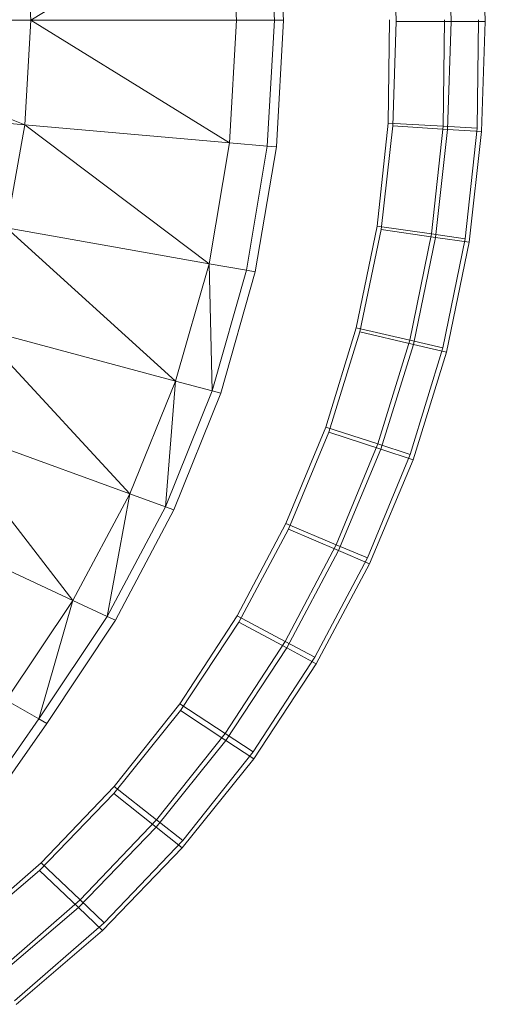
# Model space of a CAD drawing. Header units: metres. Extents: x 397.7 to 427.5, y 12.6 to 28.4.
# Tile 74 of 124: x 408.2193 to 408.2802, y 26.1826 to 26.3112. Entities that reach past the tile are written whole.
import ezdxf

# ---------------------------------------------------------------- set-up
doc = ezdxf.new("R2010")
doc.units = ezdxf.units.M
doc.layers.add('A-DETL-____-MBND', color=7, linetype='Continuous', lineweight=18)

# ---------------------------------------------------------------- blocks, each defined once
blk = doc.blocks.new('Family - Inodor P5-151873-08_CLI_AIRE_P5')
at = {"layer": 'A-DETL-____-MBND', "color": 253, "true_color": 0xaaaaaa}
for p, q in [((0.69989, 0.19991), (0.69897, 0.21636)), ((0.70015, 0.21647), (0.70107, 0.19991)), ((0.69404, 0.21593), (0.66806, 0.19991)), ((0.69494, 0.19991), (0.69404, 0.21593)), ((0.71582, 0.19976), (0.71536, 0.21387)), ((0.71582, 0.19976), (0.71536, 0.21387)), ((0.72302, 0.19976), (0.72254, 0.21434)), ((0.72302, 0.19976), (0.72254, 0.21434)), ((0.72747, 0.19975), (0.72698, 0.21462)), ((0.72747, 0.19975), (0.72698, 0.21462)), ((0.66806, 0.19991), (0.66725, 0.21359)), ((0.66806, 0.19991), (0.63302, 0.19991)), ((0.66725, 0.18624), (0.63302, 0.19991)), ((0.66806, 0.19991), (0.66725, 0.18624)), ((0.69494, 0.19991), (0.66806, 0.19991)), ((0.69404, 0.1839), (0.66806, 0.19991)), ((0.69494, 0.19991), (0.69404, 0.1839)), ((0.69989, 0.19991), (0.69494, 0.19991)), ((0.69989, 0.19991), (0.69897, 0.18347)), ((0.70107, 0.19991), (0.69989, 0.19991)), ((0.70107, 0.19991), (0.70015, 0.18336)), ((0.71478, 0.18645), (0.71494, 0.19999)), ((0.71494, 0.19999), (0.71478, 0.18645)), ((0.71478, 0.18645), (0.71494, 0.19999)), ((0.71478, 0.18645), (0.71494, 0.19999)), ((0.71536, 0.18611), (0.71582, 0.19976)), ((0.71536, 0.18611), (0.71582, 0.19976)), ((0.71582, 0.19976), (0.72302, 0.19976)), ((0.72302, 0.19976), (0.71582, 0.19976)), ((0.72214, 0.19999), (0.72197, 0.18606)), ((0.72214, 0.19999), (0.72197, 0.18606)), ((0.72254, 0.18565), (0.72302, 0.19976)), ((0.72254, 0.18565), (0.72302, 0.19976)), ((0.72302, 0.19976), (0.72747, 0.19975)), ((0.72747, 0.19975), (0.72302, 0.19976)), ((0.72659, 0.19999), (0.72642, 0.18582)), ((0.72659, 0.19999), (0.72642, 0.18582)), ((0.72698, 0.18536), (0.72747, 0.19975)), ((0.72698, 0.18536), (0.72747, 0.19975)), ((0.66725, 0.18624), (0.63233, 0.1893)), ((0.66725, 0.18624), (0.66485, 0.17278)), ((0.69404, 0.1839), (0.66725, 0.18624)), ((0.69136, 0.1681), (0.66725, 0.18624)), ((0.71333, 0.173), (0.71478, 0.18645)), ((0.71478, 0.18645), (0.71333, 0.173)), ((0.71333, 0.173), (0.71478, 0.18645)), ((0.71333, 0.173), (0.71478, 0.18645)), ((0.71386, 0.17255), (0.71536, 0.18611)), ((0.71386, 0.17255), (0.71536, 0.18611)), ((0.71478, 0.18645), (0.72197, 0.18606)), ((0.72197, 0.18606), (0.71478, 0.18645)), ((0.71536, 0.18611), (0.72254, 0.18565)), ((0.72254, 0.18565), (0.71536, 0.18611)), ((0.72197, 0.18606), (0.72045, 0.17199)), ((0.72197, 0.18606), (0.72045, 0.17199)), ((0.72098, 0.17153), (0.72254, 0.18565)), ((0.72098, 0.17153), (0.72254, 0.18565)), ((0.72197, 0.18606), (0.72642, 0.18582)), ((0.72642, 0.18582), (0.72197, 0.18606)), ((0.72254, 0.18565), (0.72698, 0.18536)), ((0.72698, 0.18536), (0.72254, 0.18565)), ((0.72642, 0.18582), (0.72485, 0.17137)), ((0.72642, 0.18582), (0.72485, 0.17137)), ((0.72538, 0.1709), (0.72698, 0.18536)), ((0.72538, 0.1709), (0.72698, 0.18536)), ((0.69404, 0.1839), (0.69136, 0.1681)), ((0.69897, 0.18347), (0.69404, 0.1839)), ((0.69897, 0.18347), (0.69623, 0.16724)), ((0.70015, 0.18336), (0.6974, 0.16704)), ((0.70015, 0.18336), (0.69897, 0.18347)), ((0.69136, 0.1681), (0.66485, 0.17278)), ((0.68697, 0.15275), (0.66485, 0.17278)), ((0.7106, 0.15973), (0.71333, 0.173)), ((0.71333, 0.173), (0.7106, 0.15973)), ((0.7106, 0.15973), (0.71333, 0.173)), ((0.7106, 0.15973), (0.71333, 0.173)), ((0.71107, 0.15918), (0.71386, 0.17255)), ((0.71107, 0.15918), (0.71386, 0.17255)), ((0.71333, 0.173), (0.72045, 0.17199)), ((0.72045, 0.17199), (0.71333, 0.173)), ((0.71386, 0.17255), (0.72098, 0.17153)), ((0.72098, 0.17153), (0.71386, 0.17255)), ((0.72045, 0.17199), (0.7176, 0.15811)), ((0.72045, 0.17199), (0.7176, 0.15811)), ((0.71807, 0.15754), (0.72098, 0.17153)), ((0.71807, 0.15754), (0.72098, 0.17153)), ((0.72045, 0.17199), (0.72485, 0.17137)), ((0.72485, 0.17137), (0.72045, 0.17199)), ((0.72098, 0.17153), (0.72538, 0.1709)), ((0.72538, 0.1709), (0.72098, 0.17153)), ((0.72485, 0.17137), (0.72192, 0.15711)), ((0.72485, 0.17137), (0.72192, 0.15711)), ((0.72239, 0.15653), (0.72538, 0.1709)), ((0.72239, 0.15653), (0.72538, 0.1709)), ((0.69136, 0.1681), (0.68697, 0.15275)), ((0.69623, 0.16724), (0.69136, 0.1681)), ((0.69174, 0.15147), (0.69136, 0.1681)), ((0.69623, 0.16724), (0.69174, 0.15147)), ((0.6974, 0.16704), (0.69289, 0.15117)), ((0.6974, 0.16704), (0.69623, 0.16724)), ((0.68697, 0.15275), (0.66094, 0.15973)), ((0.68099, 0.13803), (0.66094, 0.15973)), ((0.70661, 0.14675), (0.7106, 0.15973)), ((0.7106, 0.15973), (0.70661, 0.14675)), ((0.70661, 0.14675), (0.7106, 0.15973)), ((0.70661, 0.14675), (0.7106, 0.15973)), ((0.7106, 0.15973), (0.7176, 0.15811)), ((0.7176, 0.15811), (0.7106, 0.15973)), ((0.70701, 0.1461), (0.71107, 0.15918)), ((0.70701, 0.1461), (0.71107, 0.15918)), ((0.71107, 0.15918), (0.71807, 0.15754)), ((0.71807, 0.15754), (0.71107, 0.15918)), ((0.7176, 0.15811), (0.71343, 0.14454)), ((0.7176, 0.15811), (0.71343, 0.14454)), ((0.71382, 0.14386), (0.71807, 0.15754)), ((0.71382, 0.14386), (0.71807, 0.15754)), ((0.7176, 0.15811), (0.72192, 0.15711)), ((0.72192, 0.15711), (0.7176, 0.15811)), ((0.72192, 0.15711), (0.71764, 0.14317)), ((0.72192, 0.15711), (0.71764, 0.14317)), ((0.71807, 0.15754), (0.72239, 0.15653)), ((0.72239, 0.15653), (0.71807, 0.15754)), ((0.71803, 0.14248), (0.72239, 0.15653)), ((0.71803, 0.14248), (0.72239, 0.15653)), ((0.68697, 0.15275), (0.68099, 0.13803)), ((0.68564, 0.13633), (0.68697, 0.15275)), ((0.69174, 0.15147), (0.68697, 0.15275)), ((0.69174, 0.15147), (0.68564, 0.13633)), ((0.69289, 0.15117), (0.68675, 0.13593)), ((0.69289, 0.15117), (0.69174, 0.15147)), ((0.68099, 0.13803), (0.65562, 0.14726)), ((0.67355, 0.12409), (0.65562, 0.14726)), ((0.70141, 0.13416), (0.70661, 0.14675)), ((0.70661, 0.14675), (0.70141, 0.13416)), ((0.70141, 0.13416), (0.70661, 0.14675)), ((0.70141, 0.13416), (0.70661, 0.14675)), ((0.70661, 0.14675), (0.71343, 0.14454)), ((0.71343, 0.14454), (0.70661, 0.14675)), ((0.70172, 0.13342), (0.70701, 0.1461)), ((0.70172, 0.13342), (0.70701, 0.1461)), ((0.70701, 0.1461), (0.71382, 0.14386)), ((0.71382, 0.14386), (0.70701, 0.1461)), ((0.71343, 0.14454), (0.70799, 0.13137)), ((0.71343, 0.14454), (0.70799, 0.13137)), ((0.71343, 0.14454), (0.71764, 0.14317)), ((0.71764, 0.14317), (0.71343, 0.14454)), ((0.70828, 0.13061), (0.71382, 0.14386)), ((0.70828, 0.13061), (0.71382, 0.14386)), ((0.71764, 0.14317), (0.71205, 0.12965)), ((0.71764, 0.14317), (0.71205, 0.12965)), ((0.71382, 0.14386), (0.71803, 0.14248)), ((0.71803, 0.14248), (0.71382, 0.14386)), ((0.71234, 0.12887), (0.71803, 0.14248)), ((0.71234, 0.12887), (0.71803, 0.14248)), ((0.68099, 0.13803), (0.67355, 0.12409)), ((0.67804, 0.122), (0.68099, 0.13803)), ((0.68564, 0.13633), (0.68099, 0.13803)), ((0.67355, 0.12409), (0.64904, 0.13552)), ((0.68564, 0.13633), (0.67804, 0.122)), ((0.68675, 0.13593), (0.67911, 0.1215)), ((0.68675, 0.13593), (0.68564, 0.13633)), ((0.69502, 0.12208), (0.70141, 0.13416)), ((0.70141, 0.13416), (0.69502, 0.12208)), ((0.69502, 0.12208), (0.70141, 0.13416)), ((0.69502, 0.12208), (0.70141, 0.13416)), ((0.70141, 0.13416), (0.70799, 0.13137)), ((0.70799, 0.13137), (0.70141, 0.13416)), ((0.69523, 0.12126), (0.70172, 0.13342)), ((0.69523, 0.12126), (0.70172, 0.13342)), ((0.70172, 0.13342), (0.70828, 0.13061)), ((0.70828, 0.13061), (0.70172, 0.13342)), ((0.70799, 0.13137), (0.70131, 0.11873)), ((0.70799, 0.13137), (0.70131, 0.11873)), ((0.70799, 0.13137), (0.71205, 0.12965)), ((0.71205, 0.12965), (0.70799, 0.13137)), ((0.7015, 0.11789), (0.70828, 0.13061)), ((0.7015, 0.11789), (0.70828, 0.13061)), ((0.70828, 0.13061), (0.71234, 0.12887)), ((0.71234, 0.12887), (0.70828, 0.13061)), ((0.71205, 0.12965), (0.70519, 0.11667)), ((0.71205, 0.12965), (0.70519, 0.11667)), ((0.70537, 0.11581), (0.71234, 0.12887)), ((0.70537, 0.11581), (0.71234, 0.12887)), ((0.67355, 0.12409), (0.66482, 0.11108)), ((0.6691, 0.10861), (0.67355, 0.12409)), ((0.67804, 0.122), (0.67355, 0.12409)), ((0.67804, 0.122), (0.6691, 0.10861)), ((0.67911, 0.1215), (0.67013, 0.10801)), ((0.67911, 0.1215), (0.67804, 0.122)), ((0.68752, 0.11059), (0.69502, 0.12208)), ((0.69502, 0.12208), (0.68752, 0.11059)), ((0.68752, 0.11059), (0.69502, 0.12208)), ((0.68752, 0.11059), (0.69502, 0.12208)), ((0.6876, 0.10971), (0.69523, 0.12126)), ((0.6876, 0.10971), (0.69523, 0.12126)), ((0.69502, 0.12208), (0.70131, 0.11873)), ((0.70131, 0.11873), (0.69502, 0.12208)), ((0.69523, 0.12126), (0.7015, 0.11789)), ((0.7015, 0.11789), (0.69523, 0.12126)), ((0.70131, 0.11873), (0.69346, 0.10672)), ((0.70131, 0.11873), (0.69346, 0.10672)), ((0.70131, 0.11873), (0.70519, 0.11667)), ((0.70519, 0.11667), (0.70131, 0.11873)), ((0.69353, 0.10581), (0.7015, 0.11789)), ((0.69353, 0.10581), (0.7015, 0.11789)), ((0.7015, 0.11789), (0.70537, 0.11581)), ((0.70537, 0.11581), (0.7015, 0.11789)), ((0.70519, 0.11667), (0.69713, 0.10433)), ((0.70519, 0.11667), (0.69713, 0.10433)), ((0.69719, 0.1034), (0.70537, 0.11581)), ((0.69719, 0.1034), (0.70537, 0.11581)), ((0.6691, 0.10861), (0.66482, 0.11108)), ((0.6789, 0.09887), (0.6876, 0.10971)), ((0.6789, 0.09887), (0.6876, 0.10971)), ((0.67894, 0.0998), (0.68752, 0.11059)), ((0.68752, 0.11059), (0.67894, 0.0998)), ((0.67894, 0.0998), (0.68752, 0.11059)), ((0.67894, 0.0998), (0.68752, 0.11059)), ((0.68752, 0.11059), (0.69346, 0.10672)), ((0.69346, 0.10672), (0.68752, 0.11059)), ((0.6876, 0.10971), (0.69353, 0.10581)), ((0.69353, 0.10581), (0.6876, 0.10971)), ((0.6691, 0.10861), (0.65998, 0.09556)), ((0.67013, 0.10801), (0.6691, 0.10861)), ((0.67013, 0.10801), (0.66095, 0.09488)), ((0.68443, 0.09447), (0.69353, 0.10581)), ((0.68443, 0.09447), (0.69353, 0.10581)), ((0.69346, 0.10672), (0.68449, 0.09544)), ((0.69346, 0.10672), (0.68449, 0.09544)), ((0.69346, 0.10672), (0.69713, 0.10433)), ((0.69713, 0.10433), (0.69346, 0.10672)), ((0.69353, 0.10581), (0.69719, 0.1034)), ((0.69719, 0.1034), (0.69353, 0.10581)), ((0.69713, 0.10433), (0.68792, 0.09274)), ((0.69713, 0.10433), (0.68792, 0.09274)), ((0.68784, 0.09176), (0.69719, 0.1034)), ((0.68784, 0.09176), (0.69719, 0.1034)), ((0.66938, 0.08979), (0.67894, 0.0998)), ((0.67894, 0.0998), (0.66938, 0.08979)), ((0.66938, 0.08979), (0.67894, 0.0998)), ((0.66938, 0.08979), (0.67894, 0.0998)), ((0.67894, 0.0998), (0.68449, 0.09544)), ((0.68449, 0.09544), (0.67894, 0.0998)), ((0.6692, 0.08882), (0.6789, 0.09887)), ((0.6692, 0.08882), (0.6789, 0.09887)), ((0.6789, 0.09887), (0.68443, 0.09447)), ((0.68443, 0.09447), (0.6789, 0.09887)), ((0.68449, 0.09544), (0.67448, 0.08497)), ((0.68449, 0.09544), (0.67448, 0.08497)), ((0.68449, 0.09544), (0.68792, 0.09274)), ((0.68792, 0.09274), (0.68449, 0.09544)), ((0.67427, 0.08395), (0.68443, 0.09447)), ((0.67427, 0.08395), (0.68443, 0.09447)), ((0.68443, 0.09447), (0.68784, 0.09176)), ((0.68784, 0.09176), (0.68443, 0.09447)), ((0.68792, 0.09274), (0.67764, 0.08198)), ((0.68792, 0.09274), (0.67764, 0.08198)), ((0.6774, 0.08095), (0.68784, 0.09176)), ((0.6774, 0.08095), (0.68784, 0.09176)), ((0.6589, 0.08065), (0.66938, 0.08979)), ((0.66938, 0.08979), (0.6589, 0.08065)), ((0.6589, 0.08065), (0.66938, 0.08979)), ((0.6589, 0.08065), (0.66938, 0.08979)), ((0.65915, 0.08023), (0.6692, 0.08882)), ((0.65915, 0.08023), (0.6692, 0.08882)), ((0.6692, 0.08882), (0.67427, 0.08395)), ((0.67427, 0.08395), (0.6692, 0.08882)), ((0.66938, 0.08979), (0.67448, 0.08497)), ((0.67448, 0.08497), (0.66938, 0.08979)), ((0.67448, 0.08497), (0.66324, 0.07516)), ((0.67448, 0.08497), (0.66324, 0.07516)), ((0.67448, 0.08497), (0.67764, 0.08198)), ((0.67764, 0.08198), (0.67448, 0.08497)), ((0.66346, 0.07472), (0.67427, 0.08395)), ((0.66346, 0.07472), (0.67427, 0.08395)), ((0.67427, 0.08395), (0.6774, 0.08095)), ((0.6774, 0.08095), (0.67427, 0.08395)), ((0.67764, 0.08198), (0.66592, 0.07176)), ((0.67764, 0.08198), (0.66592, 0.07176)), ((0.66612, 0.07131), (0.6774, 0.08095)), ((0.66612, 0.07131), (0.6774, 0.08095))]:
    blk.add_line(p, q, dxfattribs=at)
blk = doc.blocks.new('LONDR55-XX_ZZ-ARQ-CAA-M3D-Londres55_ifc-1-08_CLI_AIRE_P5')
at = {"layer": 'A-DETL-____-MBND', "color": 253, "lineweight": 18, "true_color": 0xaaaaaa}
blk.add_blockref('Family - Inodor P5-151873-08_CLI_AIRE_P5', (407.55268, 26.11126), dxfattribs=at)

msp = doc.modelspace()

# ---------------------------------------------------------------- block references
at = {"lineweight": 5}
msp.add_blockref('LONDR55-XX_ZZ-ARQ-CAA-M3D-Londres55_ifc-1-08_CLI_AIRE_P5', (0, 0), dxfattribs=at)

doc.saveas('drawing.dxf')
